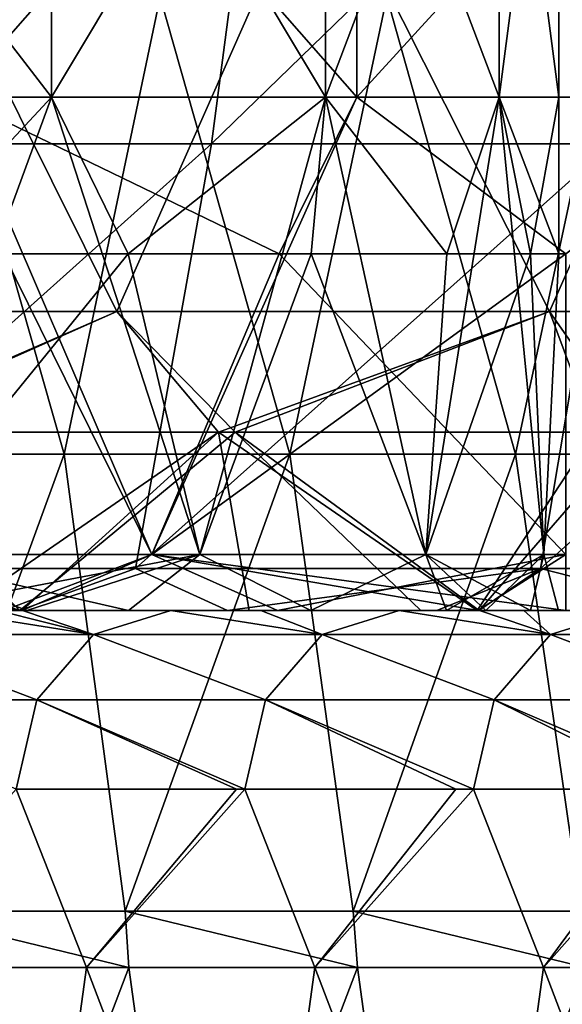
# Model space of a CAD drawing. Header units: inches. Extents: x -3.56 to 3.56, y -0.38 to 0.62.
# Tile 86 of 256: x -1.19 to -1.1, y -0.13 to 0.04. Entities that reach past the tile are written whole.
import ezdxf

# ---------------------------------------------------------------- set-up
doc = ezdxf.new("R2010")
doc.units = ezdxf.units.IN
doc.header["$LTSCALE"] = 65.185185
doc.header["$MEASUREMENT"] = 0
for name, color, linetype in [('2', 7, 'CONTINUOUS'), ('36', 7, 'CONTINUOUS'), ('37', 7, 'CONTINUOUS'), ('46', 7, 'CONTINUOUS'), ('47', 7, 'CONTINUOUS'), ('50', 7, 'CONTINUOUS'), ('51', 7, 'CONTINUOUS'), ('54', 7, 'CONTINUOUS'), ('55', 7, 'CONTINUOUS'), ('56', 7, 'CONTINUOUS'), ('57', 7, 'CONTINUOUS'), ('69', 7, 'CONTINUOUS')]:
    doc.layers.add(name, color=color, linetype=linetype)

msp = doc.modelspace()

# ---------------------------------------------------------------- linework, layer by layer
at = {"layer": '2', "color": 13, "linetype": 'Continuous', "true_color": 0xd67263}
for points in [[(-1.17662, -0.0101, -3.36258), (-1.25177, -0.0101, -3.33534), (-1.21656, 0.06998, -3.34834), (-1.17662, -0.0101, -3.36258)], [(-1.25177, -0.0101, 3.33534), (-1.17662, -0.0101, 3.36258), (-1.21656, 0.06998, 3.34834), (-1.25177, -0.0101, 3.33534)], [(-1.14117, 0.06998, -3.37478), (-1.17662, -0.0101, -3.36258), (-1.21656, 0.06998, -3.34834), (-1.14117, 0.06998, -3.37478)], [(-1.21656, 0.06998, 3.34834), (-1.17662, -0.0101, 3.36258), (-1.14117, 0.06998, 3.37478), (-1.21656, 0.06998, 3.34834)], [(-1.10087, -0.0101, -3.38814), (-1.17662, -0.0101, -3.36258), (-1.14117, 0.06998, -3.37478), (-1.10087, -0.0101, -3.38814)], [(-1.17662, -0.0101, 3.36258), (-1.10087, -0.0101, 3.38814), (-1.14117, 0.06998, 3.37478), (-1.17662, -0.0101, 3.36258)], [(-1.0652, 0.06998, -3.39952), (-1.10087, -0.0101, -3.38814), (-1.14117, 0.06998, -3.37478), (-1.0652, 0.06998, -3.39952)], [(-1.14117, 0.06998, 3.37478), (-1.10087, -0.0101, 3.38814), (-1.0652, 0.06998, 3.39952), (-1.14117, 0.06998, 3.37478)], [(-1.02457, -0.0101, -3.41199), (-1.10087, -0.0101, -3.38814), (-1.0652, 0.06998, -3.39952), (-1.02457, -0.0101, -3.41199)], [(-1.10087, -0.0101, 3.38814), (-1.02457, -0.0101, 3.41199), (-1.0652, 0.06998, 3.39952), (-1.10087, -0.0101, 3.38814)], [(-1.17662, -0.0101, -3.36258), (-1.22429, -0.03125, -3.34552), (-1.25177, -0.0101, -3.33534), (-1.17662, -0.0101, -3.36258)], [(-1.17662, -0.0101, 3.36258), (-1.25177, -0.0101, 3.33534), (-1.22526, -0.03125, 3.34517), (-1.17662, -0.0101, 3.36258)], [(-1.15591, -0.03125, 3.36976), (-1.17662, -0.0101, 3.36258), (-1.22526, -0.03125, 3.34517), (-1.15591, -0.03125, 3.36976)], [(-1.15886, -0.03125, -3.36875), (-1.22429, -0.03125, -3.34552), (-1.17662, -0.0101, -3.36258), (-1.15886, -0.03125, -3.36875)], [(-1.10087, -0.0101, -3.38814), (-1.15886, -0.03125, -3.36875), (-1.17662, -0.0101, -3.36258), (-1.10087, -0.0101, -3.38814)], [(-1.10087, -0.0101, 3.38814), (-1.17662, -0.0101, 3.36258), (-1.15591, -0.03125, 3.36976), (-1.10087, -0.0101, 3.38814)], [(-1.09298, -0.03125, -3.39069), (-1.15886, -0.03125, -3.36875), (-1.10087, -0.0101, -3.38814), (-1.09298, -0.03125, -3.39069)], [(-1.08608, -0.03125, 3.39291), (-1.10087, -0.0101, 3.38814), (-1.15591, -0.03125, 3.36976), (-1.08608, -0.03125, 3.39291)], [(-1.02457, -0.0101, -3.41199), (-1.09298, -0.03125, -3.39069), (-1.10087, -0.0101, -3.38814), (-1.02457, -0.0101, -3.41199)], [(-1.02457, -0.0101, 3.41199), (-1.10087, -0.0101, 3.38814), (-1.08608, -0.03125, 3.39291), (-1.02457, -0.0101, 3.41199)]]:
    msp.add_3dface(points, dxfattribs=at)
at = {"layer": '36', "color": 13, "linetype": 'Continuous', "true_color": 0xd67263}
for points in [[(-1.20494, 0.02742, -3.25089), (-1.13462, 0.02742, -3.27154), (-1.20494, 0.1075, -3.25089), (-1.20494, 0.02742, -3.25089)], [(-1.20494, 0.1075, -3.25089), (-1.13462, 0.02742, -3.27154), (-1.13462, 0.1075, -3.27154), (-1.20494, 0.1075, -3.25089)], [(-1.13462, 0.02742, -3.27154), (-1.06133, 0.02742, -3.27154), (-1.13462, 0.1075, -3.27154), (-1.13462, 0.02742, -3.27154)], [(-1.13462, 0.1075, -3.27154), (-1.06133, 0.02742, -3.27154), (-1.06133, 0.1075, -3.27154), (-1.13462, 0.1075, -3.27154)], [(-1.19652, 0, -3.25456), (-1.14821, 0, -3.26921), (-1.20494, 0.02742, -3.25089), (-1.19652, 0, -3.25456)], [(-1.20494, 0.02742, -3.25089), (-1.14821, 0, -3.26921), (-1.13462, 0.02742, -3.27154), (-1.20494, 0.02742, -3.25089)], [(-1.14821, 0, -3.26921), (-1.09798, 0, -3.27416), (-1.13462, 0.02742, -3.27154), (-1.14821, 0, -3.26921)], [(-1.13462, 0.02742, -3.27154), (-1.09798, 0, -3.27416), (-1.06133, 0.02742, -3.27154), (-1.13462, 0.02742, -3.27154)]]:
    msp.add_3dface(points, dxfattribs=at)
at = {"layer": '37', "color": 13, "linetype": 'Continuous', "true_color": 0xd67263}
for points in [[(-1.13462, 0.02742, -2.76178), (-1.20494, 0.02742, -2.78243), (-1.13462, 0.1075, -2.76178), (-1.13462, 0.02742, -2.76178)], [(-1.13462, 0.1075, -2.76178), (-1.20494, 0.02742, -2.78243), (-1.20494, 0.1075, -2.78243), (-1.13462, 0.1075, -2.76178)], [(-1.06133, 0.02742, -2.76178), (-1.13462, 0.02742, -2.76178), (-1.06133, 0.1075, -2.76178), (-1.06133, 0.02742, -2.76178)], [(-1.06133, 0.1075, -2.76178), (-1.13462, 0.02742, -2.76178), (-1.13462, 0.1075, -2.76178), (-1.06133, 0.1075, -2.76178)], [(-1.17052, -0.05266, -2.76959), (-1.23719, -0.05266, -2.80004), (-1.20494, 0.02742, -2.78243), (-1.17052, -0.05266, -2.76959)], [(-1.13462, 0.02742, -2.76178), (-1.17052, -0.05266, -2.76959), (-1.20494, 0.02742, -2.78243), (-1.13462, 0.02742, -2.76178)], [(-1.09798, 0, -2.75916), (-1.17052, -0.05266, -2.76959), (-1.13462, 0.02742, -2.76178), (-1.09798, 0, -2.75916)], [(-1.06133, 0.02742, -2.76178), (-1.09798, 0, -2.75916), (-1.13462, 0.02742, -2.76178), (-1.06133, 0.02742, -2.76178)], [(-1.17052, -0.05266, -3.26373), (-1.19652, 0, -3.25456), (-1.23719, -0.05266, -3.23328), (-1.17052, -0.05266, -3.26373)], [(-1.14821, 0, -3.26921), (-1.19652, 0, -3.25456), (-1.17052, -0.05266, -3.26373), (-1.14821, 0, -3.26921)], [(-1.09798, 0, -2.75916), (-1.09798, -0.05266, -2.75916), (-1.17052, -0.05266, -2.76959), (-1.09798, 0, -2.75916)], [(-1.09798, -0.05266, -3.27416), (-1.14821, 0, -3.26921), (-1.17052, -0.05266, -3.26373), (-1.09798, -0.05266, -3.27416)], [(-1.09798, -0.05266, -3.27416), (-1.09798, 0, -3.27416), (-1.14821, 0, -3.26921), (-1.09798, -0.05266, -3.27416)], [(-1.17052, -0.05266, -3.26373), (-1.23719, -0.05266, -3.23328), (-1.19322, -0.0625, -3.25587), (-1.17052, -0.05266, -3.26373)], [(-1.19322, -0.0625, -3.25587), (-1.23719, -0.05266, -3.23328), (-1.19645, -0.0625, -3.25455), (-1.19322, -0.0625, -3.25587)], [(-1.23719, -0.05266, -2.80004), (-1.17052, -0.05266, -2.76959), (-1.19645, -0.0625, -2.77877), (-1.23719, -0.05266, -2.80004)], [(-1.19645, -0.0625, -2.77877), (-1.17052, -0.05266, -2.76959), (-1.19322, -0.0625, -2.77746), (-1.19645, -0.0625, -2.77877)], [(-1.14848, -0.0625, -3.26914), (-1.17052, -0.05266, -3.26373), (-1.19322, -0.0625, -3.25587), (-1.14848, -0.0625, -3.26914)], [(-1.19322, -0.0625, -2.77746), (-1.17052, -0.05266, -2.76959), (-1.14848, -0.0625, -2.76418), (-1.19322, -0.0625, -2.77746)], [(-1.17052, -0.05266, -2.76959), (-1.09798, -0.05266, -2.75916), (-1.14848, -0.0625, -2.76418), (-1.17052, -0.05266, -2.76959)], [(-1.09798, -0.0625, -3.27416), (-1.09798, -0.05266, -3.27416), (-1.17052, -0.05266, -3.26373), (-1.09798, -0.0625, -3.27416)], [(-1.09798, -0.0625, -3.27416), (-1.17052, -0.05266, -3.26373), (-1.11337, -0.0625, -3.27365), (-1.09798, -0.0625, -3.27416)], [(-1.11337, -0.0625, -3.27365), (-1.17052, -0.05266, -3.26373), (-1.14848, -0.0625, -3.26914), (-1.11337, -0.0625, -3.27365)], [(-1.14848, -0.0625, -2.76418), (-1.09798, -0.05266, -2.75916), (-1.11337, -0.0625, -2.75967), (-1.14848, -0.0625, -2.76418)], [(-1.09798, -0.05266, -2.75916), (-1.09798, -0.0625, -2.75916), (-1.11337, -0.0625, -2.75967), (-1.09798, -0.05266, -2.75916)]]:
    msp.add_3dface(points, dxfattribs=at)
at = {"layer": '46', "color": 13, "linetype": 'Continuous', "true_color": 0xd67263}
for points in [[(-1.24975, 0.02742, 2.67526), (-1.18809, 0.02742, 2.71488), (-1.24975, 0.1075, 2.67526), (-1.24975, 0.02742, 2.67526)], [(-1.24975, 0.1075, 2.67526), (-1.18809, 0.02742, 2.71488), (-1.18809, 0.1075, 2.71488), (-1.24975, 0.1075, 2.67526)], [(-1.18809, 0.02742, 2.71488), (-1.14009, 0.02742, 2.77027), (-1.18809, 0.1075, 2.71488), (-1.18809, 0.02742, 2.71488)], [(-1.18809, 0.1075, 2.71488), (-1.14009, 0.02742, 2.77027), (-1.14009, 0.1075, 2.77027), (-1.18809, 0.1075, 2.71488)], [(-1.14009, 0.02742, 2.77027), (-1.10965, 0.02742, 2.83694), (-1.14009, 0.1075, 2.77027), (-1.14009, 0.02742, 2.77027)], [(-1.14009, 0.1075, 2.77027), (-1.10965, 0.02742, 2.83694), (-1.10965, 0.1075, 2.83694), (-1.14009, 0.1075, 2.77027)], [(-1.10965, 0.02742, 2.83694), (-1.09922, 0.02742, 2.90949), (-1.10965, 0.1075, 2.83694), (-1.10965, 0.02742, 2.83694)], [(-1.09922, 0.02742, 2.90949), (-1.09922, 0.1075, 2.90949), (-1.10965, 0.1075, 2.83694), (-1.09922, 0.02742, 2.90949)], [(-1.24975, 0.02742, 2.67526), (-1.2175, -0.05266, 2.69287), (-1.18809, 0.02742, 2.71488), (-1.24975, 0.02742, 2.67526)], [(-1.2175, -0.05266, 2.69287), (-1.16211, -0.05266, 2.74086), (-1.18809, 0.02742, 2.71488), (-1.2175, -0.05266, 2.69287)], [(-1.18809, 0.02742, 2.71488), (-1.16211, -0.05266, 2.74086), (-1.14009, 0.02742, 2.77027), (-1.18809, 0.02742, 2.71488)], [(-1.16211, -0.05266, 2.74086), (-1.12249, -0.05266, 2.80252), (-1.14009, 0.02742, 2.77027), (-1.16211, -0.05266, 2.74086)], [(-1.14009, 0.02742, 2.77027), (-1.12249, -0.05266, 2.80252), (-1.10965, 0.02742, 2.83694), (-1.14009, 0.02742, 2.77027)], [(-1.12249, -0.05266, 2.80252), (-1.10184, -0.05266, 2.87284), (-1.10965, 0.02742, 2.83694), (-1.12249, -0.05266, 2.80252)], [(-1.10184, -0.05266, 2.87284), (-1.09922, 0, 2.90949), (-1.10965, 0.02742, 2.83694), (-1.10184, -0.05266, 2.87284)], [(-1.10965, 0.02742, 2.83694), (-1.09922, 0, 2.90949), (-1.09922, 0.02742, 2.90949), (-1.10965, 0.02742, 2.83694)], [(-1.21366, 0, 3.12359), (-1.17464, 0, 3.09157), (-1.2175, -0.05266, 3.12611), (-1.21366, 0, 3.12359)], [(-1.2175, -0.05266, 3.12611), (-1.17464, 0, 3.09157), (-1.16211, -0.05266, 3.07811), (-1.2175, -0.05266, 3.12611)], [(-1.17464, 0, 3.09157), (-1.14261, 0, 3.05255), (-1.16211, -0.05266, 3.07811), (-1.17464, 0, 3.09157)], [(-1.16211, -0.05266, 3.07811), (-1.14261, 0, 3.05255), (-1.12249, -0.05266, 3.01646), (-1.16211, -0.05266, 3.07811)], [(-1.14261, 0, 3.05255), (-1.11882, 0, 3.00803), (-1.12249, -0.05266, 3.01646), (-1.14261, 0, 3.05255)], [(-1.11882, 0, 3.00803), (-1.10416, 0, 2.95972), (-1.12249, -0.05266, 3.01646), (-1.11882, 0, 3.00803)], [(-1.12249, -0.05266, 3.01646), (-1.10416, 0, 2.95972), (-1.10184, -0.05266, 2.94613), (-1.12249, -0.05266, 3.01646)], [(-1.10416, 0, 2.95972), (-1.09922, 0, 2.90949), (-1.10184, -0.05266, 2.94613), (-1.10416, 0, 2.95972)], [(-1.10184, -0.05266, 2.94613), (-1.09922, 0, 2.90949), (-1.10184, -0.05266, 2.87284), (-1.10184, -0.05266, 2.94613)], [(-1.2175, -0.05266, 3.12611), (-1.16211, -0.05266, 3.07811), (-1.2137, -0.0625, 3.12362), (-1.2175, -0.05266, 3.12611)], [(-1.16211, -0.05266, 2.74086), (-1.2175, -0.05266, 2.69287), (-1.17459, -0.0625, 2.72749), (-1.16211, -0.05266, 2.74086)], [(-1.17459, -0.0625, 2.72749), (-1.2175, -0.05266, 2.69287), (-1.19243, -0.0625, 2.71125), (-1.17459, -0.0625, 2.72749)], [(-1.19243, -0.0625, 2.71125), (-1.2175, -0.05266, 2.69287), (-1.2137, -0.0625, 2.69536), (-1.19243, -0.0625, 2.71125)], [(-1.2137, -0.0625, 3.12362), (-1.16211, -0.05266, 3.07811), (-1.19243, -0.0625, 3.10772), (-1.2137, -0.0625, 3.12362)], [(-1.19243, -0.0625, 3.10772), (-1.16211, -0.05266, 3.07811), (-1.17459, -0.0625, 3.09149), (-1.19243, -0.0625, 3.10772)], [(-1.17459, -0.0625, 3.09149), (-1.16211, -0.05266, 3.07811), (-1.14266, -0.0625, 3.05255), (-1.17459, -0.0625, 3.09149)], [(-1.14266, -0.0625, 2.76642), (-1.16211, -0.05266, 2.74086), (-1.17459, -0.0625, 2.72749), (-1.14266, -0.0625, 2.76642)], [(-1.16211, -0.05266, 3.07811), (-1.12249, -0.05266, 3.01646), (-1.14266, -0.0625, 3.05255), (-1.16211, -0.05266, 3.07811)], [(-1.12249, -0.05266, 2.80252), (-1.16211, -0.05266, 2.74086), (-1.14266, -0.0625, 2.76642), (-1.12249, -0.05266, 2.80252)], [(-1.14266, -0.0625, 3.05255), (-1.12249, -0.05266, 3.01646), (-1.11886, -0.0625, 3.0081), (-1.14266, -0.0625, 3.05255)], [(-1.11886, -0.0625, 2.81087), (-1.12249, -0.05266, 2.80252), (-1.14266, -0.0625, 2.76642), (-1.11886, -0.0625, 2.81087)], [(-1.12249, -0.05266, 3.01646), (-1.10184, -0.05266, 2.94613), (-1.11886, -0.0625, 3.0081), (-1.12249, -0.05266, 3.01646)], [(-1.10184, -0.05266, 2.87284), (-1.12249, -0.05266, 2.80252), (-1.10416, -0.0625, 2.85935), (-1.10184, -0.05266, 2.87284)], [(-1.10416, -0.0625, 2.85935), (-1.12249, -0.05266, 2.80252), (-1.11198, -0.0625, 2.82955), (-1.10416, -0.0625, 2.85935)], [(-1.11198, -0.0625, 2.82955), (-1.12249, -0.05266, 2.80252), (-1.11886, -0.0625, 2.81087), (-1.11198, -0.0625, 2.82955)], [(-1.11886, -0.0625, 3.0081), (-1.10184, -0.05266, 2.94613), (-1.11198, -0.0625, 2.98943), (-1.11886, -0.0625, 3.0081)], [(-1.11198, -0.0625, 2.98943), (-1.10184, -0.05266, 2.94613), (-1.10416, -0.0625, 2.95963), (-1.11198, -0.0625, 2.98943)], [(-1.10416, -0.0625, 2.95963), (-1.10184, -0.05266, 2.94613), (-1.09926, -0.0625, 2.90949), (-1.10416, -0.0625, 2.95963)], [(-1.09926, -0.0625, 2.90949), (-1.10184, -0.05266, 2.87284), (-1.10416, -0.0625, 2.85935), (-1.09926, -0.0625, 2.90949)], [(-1.10184, -0.05266, 2.94613), (-1.10184, -0.05266, 2.87284), (-1.09926, -0.0625, 2.90949), (-1.10184, -0.05266, 2.94613)]]:
    msp.add_3dface(points, dxfattribs=at)
at = {"layer": '47', "color": 13, "linetype": 'Continuous', "true_color": 0xd67263}
for points in [[(-1.18809, 0.02742, 3.10409), (-1.24975, 0.02742, 3.14372), (-1.18809, 0.1075, 3.10409), (-1.18809, 0.02742, 3.10409)], [(-1.18809, 0.1075, 3.10409), (-1.24975, 0.02742, 3.14372), (-1.24975, 0.1075, 3.14372), (-1.18809, 0.1075, 3.10409)], [(-1.14009, 0.02742, 3.0487), (-1.18809, 0.02742, 3.10409), (-1.14009, 0.1075, 3.0487), (-1.14009, 0.02742, 3.0487)], [(-1.14009, 0.1075, 3.0487), (-1.18809, 0.02742, 3.10409), (-1.18809, 0.1075, 3.10409), (-1.14009, 0.1075, 3.0487)], [(-1.10965, 0.02742, 2.98203), (-1.14009, 0.02742, 3.0487), (-1.10965, 0.1075, 2.98203), (-1.10965, 0.02742, 2.98203)], [(-1.10965, 0.1075, 2.98203), (-1.14009, 0.02742, 3.0487), (-1.14009, 0.1075, 3.0487), (-1.10965, 0.1075, 2.98203)], [(-1.09922, 0.1075, 2.90949), (-1.09922, 0.02742, 2.90949), (-1.10965, 0.02742, 2.98203), (-1.09922, 0.1075, 2.90949)], [(-1.09922, 0.1075, 2.90949), (-1.10965, 0.02742, 2.98203), (-1.10965, 0.1075, 2.98203), (-1.09922, 0.1075, 2.90949)], [(-1.18809, 0.02742, 3.10409), (-1.21366, 0, 3.12359), (-1.24975, 0.02742, 3.14372), (-1.18809, 0.02742, 3.10409)], [(-1.17464, 0, 3.09157), (-1.21366, 0, 3.12359), (-1.18809, 0.02742, 3.10409), (-1.17464, 0, 3.09157)], [(-1.14009, 0.02742, 3.0487), (-1.17464, 0, 3.09157), (-1.18809, 0.02742, 3.10409), (-1.14009, 0.02742, 3.0487)], [(-1.14261, 0, 3.05255), (-1.17464, 0, 3.09157), (-1.14009, 0.02742, 3.0487), (-1.14261, 0, 3.05255)], [(-1.11882, 0, 3.00803), (-1.14261, 0, 3.05255), (-1.14009, 0.02742, 3.0487), (-1.11882, 0, 3.00803)], [(-1.10965, 0.02742, 2.98203), (-1.11882, 0, 3.00803), (-1.14009, 0.02742, 3.0487), (-1.10965, 0.02742, 2.98203)], [(-1.10416, 0, 2.95972), (-1.11882, 0, 3.00803), (-1.10965, 0.02742, 2.98203), (-1.10416, 0, 2.95972)], [(-1.09922, 0.02742, 2.90949), (-1.10416, 0, 2.95972), (-1.10965, 0.02742, 2.98203), (-1.09922, 0.02742, 2.90949)], [(-1.09922, 0, 2.90949), (-1.10416, 0, 2.95972), (-1.09922, 0.02742, 2.90949), (-1.09922, 0, 2.90949)]]:
    msp.add_3dface(points, dxfattribs=at)
at = {"layer": '50', "color": 13, "linetype": 'Continuous', "true_color": 0xd67263}
for points in [[(-1.19322, -0.0625, -3.25587), (-1.19645, -0.0625, -3.25455), (-1.2736, -0.0625, -3.29357), (-1.19322, -0.0625, -3.25587)], [(-1.20415, -0.0625, -3.3196), (-1.19322, -0.0625, -3.25587), (-1.2736, -0.0625, -3.29357), (-1.20415, -0.0625, -3.3196)], [(-1.27344, -0.0625, 3.29364), (-1.27324, -0.0625, 3.22255), (-1.19316, -0.0625, 3.25048), (-1.27344, -0.0625, 3.29364)], [(-1.23366, -0.0625, 3.30875), (-1.27344, -0.0625, 3.29364), (-1.19364, -0.0625, 3.32339), (-1.23366, -0.0625, 3.30875)], [(-1.19364, -0.0625, 3.32339), (-1.27344, -0.0625, 3.29364), (-1.19316, -0.0625, 3.25048), (-1.19364, -0.0625, 3.32339)], [(-1.19645, -0.0625, -2.77877), (-1.19322, -0.0625, -2.77746), (-1.27324, -0.0625, -2.76781), (-1.19645, -0.0625, -2.77877)], [(-1.27324, -0.0625, -2.76781), (-1.19322, -0.0625, -2.77746), (-1.19316, -0.0625, -2.70344), (-1.27324, -0.0625, -2.76781)], [(-1.27324, -0.0625, 3.22255), (-1.27305, -0.0625, 3.153), (-1.19316, -0.0625, 3.17861), (-1.27324, -0.0625, 3.22255)], [(-1.19316, -0.0625, 2.63872), (-1.27305, -0.0625, 2.66597), (-1.27324, -0.0625, 2.59339), (-1.19316, -0.0625, 2.63872)], [(-1.24728, -0.0625, -2.72285), (-1.27324, -0.0625, -2.76781), (-1.19316, -0.0625, -2.70344), (-1.24728, -0.0625, -2.72285)], [(-1.19316, -0.0625, 3.25048), (-1.27324, -0.0625, 3.22255), (-1.19316, -0.0625, 3.17861), (-1.19316, -0.0625, 3.25048)], [(-1.19369, -0.0625, 2.12519), (-1.19316, -0.0625, 2.19761), (-1.27324, -0.0625, 2.15147), (-1.19369, -0.0625, 2.12519)], [(-1.19316, -0.0625, 2.19761), (-1.19316, -0.0625, 2.27113), (-1.27324, -0.0625, 2.22512), (-1.19316, -0.0625, 2.19761)], [(-1.27324, -0.0625, 2.15147), (-1.19316, -0.0625, 2.19761), (-1.27324, -0.0625, 2.22512), (-1.27324, -0.0625, 2.15147)], [(-1.19316, -0.0625, 2.27113), (-1.19316, -0.0625, 2.34465), (-1.27324, -0.0625, 2.29877), (-1.19316, -0.0625, 2.27113)], [(-1.27324, -0.0625, 2.22512), (-1.19316, -0.0625, 2.27113), (-1.27324, -0.0625, 2.29877), (-1.27324, -0.0625, 2.22512)], [(-1.19316, -0.0625, 2.34465), (-1.19316, -0.0625, 2.41817), (-1.27324, -0.0625, 2.37243), (-1.19316, -0.0625, 2.34465)], [(-1.27324, -0.0625, 2.29877), (-1.19316, -0.0625, 2.34465), (-1.27324, -0.0625, 2.37243), (-1.27324, -0.0625, 2.29877)], [(-1.19316, -0.0625, 2.41817), (-1.19316, -0.0625, 2.49168), (-1.27324, -0.0625, 2.44608), (-1.19316, -0.0625, 2.41817)], [(-1.27324, -0.0625, 2.37243), (-1.19316, -0.0625, 2.41817), (-1.27324, -0.0625, 2.44608), (-1.27324, -0.0625, 2.37243)], [(-1.19316, -0.0625, 2.49168), (-1.19316, -0.0625, 2.5652), (-1.27324, -0.0625, 2.51973), (-1.19316, -0.0625, 2.49168)], [(-1.27324, -0.0625, 2.44608), (-1.19316, -0.0625, 2.49168), (-1.27324, -0.0625, 2.51973), (-1.27324, -0.0625, 2.44608)], [(-1.19316, -0.0625, 2.5652), (-1.19316, -0.0625, 2.63872), (-1.27324, -0.0625, 2.59339), (-1.19316, -0.0625, 2.5652)], [(-1.27324, -0.0625, 2.51973), (-1.19316, -0.0625, 2.5652), (-1.27324, -0.0625, 2.59339), (-1.27324, -0.0625, 2.51973)], [(-1.27305, -0.0625, 3.153), (-1.25824, -0.0625, 3.14738), (-1.19316, -0.0625, 3.17861), (-1.27305, -0.0625, 3.153)], [(-1.25824, -0.0625, 2.6716), (-1.27305, -0.0625, 2.66597), (-1.19316, -0.0625, 2.63872), (-1.25824, -0.0625, 2.6716)], [(-1.25824, -0.0625, 3.14738), (-1.2137, -0.0625, 3.12362), (-1.19316, -0.0625, 3.17861), (-1.25824, -0.0625, 3.14738)], [(-1.2137, -0.0625, 2.69536), (-1.25824, -0.0625, 2.6716), (-1.19316, -0.0625, 2.63872), (-1.2137, -0.0625, 2.69536)], [(-1.24359, -0.0625, -2.71646), (-1.24728, -0.0625, -2.72285), (-1.19316, -0.0625, -2.70344), (-1.24359, -0.0625, -2.71646)], [(-1.20724, -0.0625, -2.6535), (-1.24359, -0.0625, -2.71646), (-1.19316, -0.0625, -2.70344), (-1.20724, -0.0625, -2.6535)], [(-1.2137, -0.0625, 3.12362), (-1.19243, -0.0625, 3.10772), (-1.19316, -0.0625, 3.17861), (-1.2137, -0.0625, 3.12362)], [(-1.19243, -0.0625, 2.71125), (-1.2137, -0.0625, 2.69536), (-1.19316, -0.0625, 2.63872), (-1.19243, -0.0625, 2.71125)], [(-1.1975, -0.0625, -2.63662), (-1.20724, -0.0625, -2.6535), (-1.19316, -0.0625, -2.70344), (-1.1975, -0.0625, -2.63662)], [(-1.19325, -0.0625, -3.32353), (-1.19322, -0.0625, -3.25587), (-1.20415, -0.0625, -3.3196), (-1.19325, -0.0625, -3.32353)], [(-1.19316, -0.0625, -2.62911), (-1.1975, -0.0625, -2.63662), (-1.19316, -0.0625, -2.70344), (-1.19316, -0.0625, -2.62911)], [(-1.19369, -0.0625, 2.12519), (-1.15727, -0.0625, 2.14525), (-1.19316, -0.0625, 2.19761), (-1.19369, -0.0625, 2.12519)], [(-1.19364, -0.0625, 3.32339), (-1.19316, -0.0625, 3.25048), (-1.11308, -0.0625, 3.27856), (-1.19364, -0.0625, 3.32339)], [(-1.12336, -0.0625, 3.34778), (-1.19364, -0.0625, 3.32339), (-1.11316, -0.0625, 3.35119), (-1.12336, -0.0625, 3.34778)], [(-1.11316, -0.0625, 3.35119), (-1.19364, -0.0625, 3.32339), (-1.11308, -0.0625, 3.27856), (-1.11316, -0.0625, 3.35119)], [(-1.11337, -0.0625, -3.27365), (-1.14848, -0.0625, -3.26914), (-1.19325, -0.0625, -3.32353), (-1.11337, -0.0625, -3.27365)], [(-1.15345, -0.0625, -3.33756), (-1.11337, -0.0625, -3.27365), (-1.19325, -0.0625, -3.32353), (-1.15345, -0.0625, -3.33756)], [(-1.14848, -0.0625, -3.26914), (-1.19322, -0.0625, -3.25587), (-1.19325, -0.0625, -3.32353), (-1.14848, -0.0625, -3.26914)], [(-1.19322, -0.0625, -2.77746), (-1.14848, -0.0625, -2.76418), (-1.19316, -0.0625, -2.70344), (-1.19322, -0.0625, -2.77746)], [(-1.14848, -0.0625, -2.76418), (-1.11337, -0.0625, -2.75967), (-1.19316, -0.0625, -2.70344), (-1.14848, -0.0625, -2.76418)], [(-1.11337, -0.0625, -2.75967), (-1.11308, -0.0625, -2.6931), (-1.19316, -0.0625, -2.70344), (-1.11337, -0.0625, -2.75967)], [(-1.19316, -0.0625, 3.17861), (-1.19243, -0.0625, 3.10772), (-1.11308, -0.0625, 3.1338), (-1.19316, -0.0625, 3.17861)], [(-1.11308, -0.0625, 2.68289), (-1.19243, -0.0625, 2.71125), (-1.19316, -0.0625, 2.63872), (-1.11308, -0.0625, 2.68289)], [(-1.11308, -0.0625, -2.6931), (-1.11308, -0.0625, -2.62554), (-1.19316, -0.0625, -2.62911), (-1.11308, -0.0625, -2.6931)], [(-1.11308, -0.0625, -2.6931), (-1.19316, -0.0625, -2.62911), (-1.19316, -0.0625, -2.70344), (-1.11308, -0.0625, -2.6931)], [(-1.19316, -0.0625, -2.62911), (-1.11308, -0.0625, -2.62554), (-1.1672, -0.0625, -2.58415), (-1.19316, -0.0625, -2.62911)], [(-1.19316, -0.0625, 3.25048), (-1.19316, -0.0625, 3.17861), (-1.11308, -0.0625, 3.20618), (-1.19316, -0.0625, 3.25048)], [(-1.11308, -0.0625, 3.27856), (-1.19316, -0.0625, 3.25048), (-1.11308, -0.0625, 3.20618), (-1.11308, -0.0625, 3.27856)], [(-1.11308, -0.0625, 3.20618), (-1.19316, -0.0625, 3.17861), (-1.11308, -0.0625, 3.1338), (-1.11308, -0.0625, 3.20618)], [(-1.1132, -0.0625, 2.16845), (-1.11308, -0.0625, 2.24176), (-1.19316, -0.0625, 2.19761), (-1.1132, -0.0625, 2.16845)], [(-1.12057, -0.0625, 2.16465), (-1.1132, -0.0625, 2.16845), (-1.19316, -0.0625, 2.19761), (-1.12057, -0.0625, 2.16465)], [(-1.11308, -0.0625, 2.24176), (-1.11308, -0.0625, 2.31528), (-1.19316, -0.0625, 2.27113), (-1.11308, -0.0625, 2.24176)], [(-1.19316, -0.0625, 2.19761), (-1.11308, -0.0625, 2.24176), (-1.19316, -0.0625, 2.27113), (-1.19316, -0.0625, 2.19761)], [(-1.11308, -0.0625, 2.31528), (-1.11308, -0.0625, 2.3888), (-1.19316, -0.0625, 2.34465), (-1.11308, -0.0625, 2.31528)], [(-1.19316, -0.0625, 2.27113), (-1.11308, -0.0625, 2.31528), (-1.19316, -0.0625, 2.34465), (-1.19316, -0.0625, 2.27113)], [(-1.11308, -0.0625, 2.3888), (-1.11308, -0.0625, 2.46232), (-1.19316, -0.0625, 2.41817), (-1.11308, -0.0625, 2.3888)], [(-1.19316, -0.0625, 2.34465), (-1.11308, -0.0625, 2.3888), (-1.19316, -0.0625, 2.41817), (-1.19316, -0.0625, 2.34465)], [(-1.11308, -0.0625, 2.46232), (-1.11308, -0.0625, 2.53584), (-1.19316, -0.0625, 2.49168), (-1.11308, -0.0625, 2.46232)], [(-1.19316, -0.0625, 2.41817), (-1.11308, -0.0625, 2.46232), (-1.19316, -0.0625, 2.49168), (-1.19316, -0.0625, 2.41817)], [(-1.11308, -0.0625, 2.53584), (-1.11308, -0.0625, 2.60937), (-1.19316, -0.0625, 2.5652), (-1.11308, -0.0625, 2.53584)], [(-1.19316, -0.0625, 2.49168), (-1.11308, -0.0625, 2.53584), (-1.19316, -0.0625, 2.5652), (-1.19316, -0.0625, 2.49168)], [(-1.11308, -0.0625, 2.60937), (-1.11308, -0.0625, 2.68289), (-1.19316, -0.0625, 2.63872), (-1.11308, -0.0625, 2.60937)], [(-1.19316, -0.0625, 2.5652), (-1.11308, -0.0625, 2.60937), (-1.19316, -0.0625, 2.63872), (-1.19316, -0.0625, 2.5652)], [(-1.15727, -0.0625, 2.14525), (-1.12057, -0.0625, 2.16465), (-1.19316, -0.0625, 2.19761), (-1.15727, -0.0625, 2.14525)], [(-1.19243, -0.0625, 3.10772), (-1.17459, -0.0625, 3.09149), (-1.11308, -0.0625, 3.1338), (-1.19243, -0.0625, 3.10772)], [(-1.17459, -0.0625, 2.72749), (-1.19243, -0.0625, 2.71125), (-1.11308, -0.0625, 2.75641), (-1.17459, -0.0625, 2.72749)], [(-1.19243, -0.0625, 2.71125), (-1.11308, -0.0625, 2.68289), (-1.11308, -0.0625, 2.75641), (-1.19243, -0.0625, 2.71125)], [(-1.17459, -0.0625, 3.09149), (-1.14266, -0.0625, 3.05255), (-1.11308, -0.0625, 3.06142), (-1.17459, -0.0625, 3.09149)], [(-1.11308, -0.0625, 3.1338), (-1.17459, -0.0625, 3.09149), (-1.11308, -0.0625, 3.06142), (-1.11308, -0.0625, 3.1338)], [(-1.14266, -0.0625, 2.76642), (-1.17459, -0.0625, 2.72749), (-1.11308, -0.0625, 2.75641), (-1.14266, -0.0625, 2.76642)], [(-1.11308, -0.0625, -2.62554), (-1.11308, -0.0625, -2.55797), (-1.1672, -0.0625, -2.58415), (-1.11308, -0.0625, -2.62554)], [(-1.1672, -0.0625, -2.58415), (-1.11308, -0.0625, -2.55797), (-1.15141, -0.0625, -2.55679), (-1.1672, -0.0625, -2.58415)], [(-1.11349, -0.0625, -3.3511), (-1.11337, -0.0625, -3.27365), (-1.15345, -0.0625, -3.33756), (-1.11349, -0.0625, -3.3511)], [(-1.15141, -0.0625, -2.55679), (-1.11308, -0.0625, -2.55797), (-1.12716, -0.0625, -2.5148), (-1.15141, -0.0625, -2.55679)], [(-1.14266, -0.0625, 3.05255), (-1.11886, -0.0625, 3.0081), (-1.11308, -0.0625, 3.06142), (-1.14266, -0.0625, 3.05255)], [(-1.11886, -0.0625, 2.81087), (-1.14266, -0.0625, 2.76642), (-1.11308, -0.0625, 2.75641), (-1.11886, -0.0625, 2.81087)], [(-1.11308, -0.0625, -2.49041), (-1.12716, -0.0625, -2.5148), (-1.11308, -0.0625, -2.55797), (-1.11308, -0.0625, -2.49041)], [(-1.11886, -0.0625, 3.0081), (-1.11198, -0.0625, 2.98943), (-1.11308, -0.0625, 3.06142), (-1.11886, -0.0625, 3.0081)], [(-1.11198, -0.0625, 2.82955), (-1.11886, -0.0625, 2.81087), (-1.11308, -0.0625, 2.75641), (-1.11198, -0.0625, 2.82955)], [(-1.09798, -0.0625, -3.27416), (-1.11337, -0.0625, -3.27365), (-1.11349, -0.0625, -3.3511), (-1.09798, -0.0625, -3.27416)], [(-1.033, -0.0625, -3.32074), (-1.09798, -0.0625, -3.27416), (-1.11349, -0.0625, -3.3511), (-1.033, -0.0625, -3.32074)], [(-1.07336, -0.0625, -3.36417), (-1.033, -0.0625, -3.32074), (-1.11349, -0.0625, -3.3511), (-1.07336, -0.0625, -3.36417)], [(-1.11337, -0.0625, -2.75967), (-1.09798, -0.0625, -2.75916), (-1.033, -0.0625, -2.6991), (-1.11337, -0.0625, -2.75967)], [(-1.11308, -0.0625, -2.6931), (-1.11337, -0.0625, -2.75967), (-1.033, -0.0625, -2.6991), (-1.11308, -0.0625, -2.6931)], [(-1.1132, -0.0625, 2.16845), (-1.0736, -0.0625, 2.18833), (-1.11308, -0.0625, 2.24176), (-1.1132, -0.0625, 2.16845)], [(-1.11316, -0.0625, 3.35119), (-1.11308, -0.0625, 3.27856), (-1.033, -0.0625, 3.29759), (-1.11316, -0.0625, 3.35119)], [(-1.07333, -0.0625, 3.36415), (-1.11316, -0.0625, 3.35119), (-1.03334, -0.0625, 3.37664), (-1.07333, -0.0625, 3.36415)], [(-1.03334, -0.0625, 3.37664), (-1.11316, -0.0625, 3.35119), (-1.033, -0.0625, 3.29759), (-1.03334, -0.0625, 3.37664)], [(-1.11308, -0.0625, 3.06142), (-1.11198, -0.0625, 2.98943), (-1.033, -0.0625, 3.06379), (-1.11308, -0.0625, 3.06142)], [(-1.033, -0.0625, 2.82999), (-1.11198, -0.0625, 2.82955), (-1.11308, -0.0625, 2.75641), (-1.033, -0.0625, 2.82999)], [(-1.11308, -0.0625, -2.62554), (-1.11308, -0.0625, -2.6931), (-1.033, -0.0625, -2.62962), (-1.11308, -0.0625, -2.62554)], [(-1.033, -0.0625, -2.62962), (-1.11308, -0.0625, -2.6931), (-1.033, -0.0625, -2.6991), (-1.033, -0.0625, -2.62962)], [(-1.11308, -0.0625, -2.55797), (-1.11308, -0.0625, -2.62554), (-1.033, -0.0625, -2.56015), (-1.11308, -0.0625, -2.55797)], [(-1.033, -0.0625, -2.56015), (-1.11308, -0.0625, -2.62554), (-1.033, -0.0625, -2.62962), (-1.033, -0.0625, -2.56015)], [(-1.11308, -0.0625, -2.49041), (-1.11308, -0.0625, -2.55797), (-1.033, -0.0625, -2.49067), (-1.11308, -0.0625, -2.49041)], [(-1.033, -0.0625, -2.49067), (-1.11308, -0.0625, -2.55797), (-1.033, -0.0625, -2.56015), (-1.033, -0.0625, -2.49067)], [(-1.10531, -0.0625, -2.47696), (-1.11308, -0.0625, -2.49041), (-1.033, -0.0625, -2.42119), (-1.10531, -0.0625, -2.47696)], [(-1.033, -0.0625, -2.42119), (-1.11308, -0.0625, -2.49041), (-1.033, -0.0625, -2.49067), (-1.033, -0.0625, -2.42119)], [(-1.11308, -0.0625, 3.27856), (-1.11308, -0.0625, 3.20618), (-1.033, -0.0625, 3.21966), (-1.11308, -0.0625, 3.27856)], [(-1.033, -0.0625, 3.29759), (-1.11308, -0.0625, 3.27856), (-1.033, -0.0625, 3.21966), (-1.033, -0.0625, 3.29759)], [(-1.11308, -0.0625, 3.20618), (-1.11308, -0.0625, 3.1338), (-1.033, -0.0625, 3.14172), (-1.11308, -0.0625, 3.20618)], [(-1.033, -0.0625, 3.21966), (-1.11308, -0.0625, 3.20618), (-1.033, -0.0625, 3.14172), (-1.033, -0.0625, 3.21966)], [(-1.11308, -0.0625, 3.1338), (-1.11308, -0.0625, 3.06142), (-1.033, -0.0625, 3.06379), (-1.11308, -0.0625, 3.1338)], [(-1.033, -0.0625, 3.14172), (-1.11308, -0.0625, 3.1338), (-1.033, -0.0625, 3.06379), (-1.033, -0.0625, 3.14172)], [(-1.033, -0.0625, 2.75205), (-1.033, -0.0625, 2.82999), (-1.11308, -0.0625, 2.75641), (-1.033, -0.0625, 2.75205)], [(-1.033, -0.0625, 2.67412), (-1.033, -0.0625, 2.75205), (-1.11308, -0.0625, 2.68289), (-1.033, -0.0625, 2.67412)], [(-1.11308, -0.0625, 2.68289), (-1.033, -0.0625, 2.75205), (-1.11308, -0.0625, 2.75641), (-1.11308, -0.0625, 2.68289)], [(-1.033, -0.0625, 2.59619), (-1.033, -0.0625, 2.67412), (-1.11308, -0.0625, 2.60937), (-1.033, -0.0625, 2.59619)], [(-1.11308, -0.0625, 2.60937), (-1.033, -0.0625, 2.67412), (-1.11308, -0.0625, 2.68289), (-1.11308, -0.0625, 2.60937)], [(-1.033, -0.0625, 2.51825), (-1.033, -0.0625, 2.59619), (-1.11308, -0.0625, 2.53584), (-1.033, -0.0625, 2.51825)], [(-1.11308, -0.0625, 2.53584), (-1.033, -0.0625, 2.59619), (-1.11308, -0.0625, 2.60937), (-1.11308, -0.0625, 2.53584)], [(-1.033, -0.0625, 2.44032), (-1.033, -0.0625, 2.51825), (-1.11308, -0.0625, 2.46232), (-1.033, -0.0625, 2.44032)], [(-1.11308, -0.0625, 2.46232), (-1.033, -0.0625, 2.51825), (-1.11308, -0.0625, 2.53584), (-1.11308, -0.0625, 2.46232)], [(-1.033, -0.0625, 2.36239), (-1.033, -0.0625, 2.44032), (-1.11308, -0.0625, 2.3888), (-1.033, -0.0625, 2.36239)], [(-1.11308, -0.0625, 2.3888), (-1.033, -0.0625, 2.44032), (-1.11308, -0.0625, 2.46232), (-1.11308, -0.0625, 2.3888)], [(-1.033, -0.0625, 2.28445), (-1.033, -0.0625, 2.36239), (-1.11308, -0.0625, 2.31528), (-1.033, -0.0625, 2.28445)], [(-1.11308, -0.0625, 2.31528), (-1.033, -0.0625, 2.36239), (-1.11308, -0.0625, 2.3888), (-1.11308, -0.0625, 2.31528)], [(-1.03357, -0.0625, 2.20751), (-1.033, -0.0625, 2.28445), (-1.11308, -0.0625, 2.24176), (-1.03357, -0.0625, 2.20751)], [(-1.11308, -0.0625, 2.24176), (-1.033, -0.0625, 2.28445), (-1.11308, -0.0625, 2.31528), (-1.11308, -0.0625, 2.24176)], [(-1.0736, -0.0625, 2.18833), (-1.03357, -0.0625, 2.20751), (-1.11308, -0.0625, 2.24176), (-1.0736, -0.0625, 2.18833)], [(-1.11198, -0.0625, 2.98943), (-1.10416, -0.0625, 2.95963), (-1.033, -0.0625, 2.98585), (-1.11198, -0.0625, 2.98943)], [(-1.033, -0.0625, 3.06379), (-1.11198, -0.0625, 2.98943), (-1.033, -0.0625, 2.98585), (-1.033, -0.0625, 3.06379)], [(-1.10416, -0.0625, 2.85935), (-1.11198, -0.0625, 2.82955), (-1.033, -0.0625, 2.82999), (-1.10416, -0.0625, 2.85935)], [(-1.08712, -0.0625, -2.44545), (-1.10531, -0.0625, -2.47696), (-1.033, -0.0625, -2.42119), (-1.08712, -0.0625, -2.44545)], [(-1.10416, -0.0625, 2.95963), (-1.09926, -0.0625, 2.90949), (-1.033, -0.0625, 2.98585), (-1.10416, -0.0625, 2.95963)], [(-1.09926, -0.0625, 2.90949), (-1.10416, -0.0625, 2.85935), (-1.033, -0.0625, 2.90792), (-1.09926, -0.0625, 2.90949)], [(-1.033, -0.0625, 2.90792), (-1.10416, -0.0625, 2.85935), (-1.033, -0.0625, 2.82999), (-1.033, -0.0625, 2.90792)], [(-1.033, -0.0625, 2.98585), (-1.09926, -0.0625, 2.90949), (-1.033, -0.0625, 2.90792), (-1.033, -0.0625, 2.98585)]]:
    msp.add_3dface(points, dxfattribs=at)
at = {"layer": '51', "color": 13, "linetype": 'Continuous', "true_color": 0xd67263}
for points in [[(-1.22526, -0.03125, 3.34517), (-1.23366, -0.0625, 3.30875), (-1.19364, -0.0625, 3.32339), (-1.22526, -0.03125, 3.34517)], [(-1.15591, -0.03125, 3.36976), (-1.22526, -0.03125, 3.34517), (-1.19364, -0.0625, 3.32339), (-1.15591, -0.03125, 3.36976)], [(-1.22429, -0.03125, -3.34552), (-1.15886, -0.03125, -3.36875), (-1.20415, -0.0625, -3.3196), (-1.22429, -0.03125, -3.34552)], [(-1.15886, -0.03125, -3.36875), (-1.19325, -0.0625, -3.32353), (-1.20415, -0.0625, -3.3196), (-1.15886, -0.03125, -3.36875)], [(-1.15591, -0.03125, 3.36976), (-1.19364, -0.0625, 3.32339), (-1.12336, -0.0625, 3.34778), (-1.15591, -0.03125, 3.36976)], [(-1.15886, -0.03125, -3.36875), (-1.15345, -0.0625, -3.33756), (-1.19325, -0.0625, -3.32353), (-1.15886, -0.03125, -3.36875)], [(-1.15886, -0.03125, -3.36875), (-1.09298, -0.03125, -3.39069), (-1.11349, -0.0625, -3.3511), (-1.15886, -0.03125, -3.36875)], [(-1.15886, -0.03125, -3.36875), (-1.11349, -0.0625, -3.3511), (-1.15345, -0.0625, -3.33756), (-1.15886, -0.03125, -3.36875)], [(-1.08608, -0.03125, 3.39291), (-1.15591, -0.03125, 3.36976), (-1.11316, -0.0625, 3.35119), (-1.08608, -0.03125, 3.39291)], [(-1.15591, -0.03125, 3.36976), (-1.12336, -0.0625, 3.34778), (-1.11316, -0.0625, 3.35119), (-1.15591, -0.03125, 3.36976)], [(-1.09298, -0.03125, -3.39069), (-1.07336, -0.0625, -3.36417), (-1.11349, -0.0625, -3.3511), (-1.09298, -0.03125, -3.39069)], [(-1.08608, -0.03125, 3.39291), (-1.11316, -0.0625, 3.35119), (-1.07333, -0.0625, 3.36415), (-1.08608, -0.03125, 3.39291)]]:
    msp.add_3dface(points, dxfattribs=at)
at = {"layer": '54', "color": 13, "linetype": 'Continuous', "true_color": 0xd67263}
for points in [[(-1.21589, 0.0935, 2.04015), (-1.15029, 0.0935, 2.07785), (-1.22882, 0.01924, 2.06708), (-1.21589, 0.0935, 2.04015)], [(-1.22882, 0.01924, 2.06708), (-1.15029, 0.0935, 2.07785), (-1.16004, 0.01924, 2.10645), (-1.22882, 0.01924, 2.06708)], [(-1.15029, 0.0935, 2.07785), (-1.08353, 0.0935, 2.11343), (-1.16004, 0.01924, 2.10645), (-1.15029, 0.0935, 2.07785)], [(-1.16004, 0.01924, 2.10645), (-1.08353, 0.0935, 2.11343), (-1.09, 0.01924, 2.14353), (-1.16004, 0.01924, 2.10645)], [(-1.22882, 0.01924, 2.06708), (-1.16004, 0.01924, 2.10645), (-1.24311, -0.0551, 2.09324), (-1.22882, 0.01924, 2.06708)], [(-1.24311, -0.0551, 2.09324), (-1.16004, 0.01924, 2.10645), (-1.1734, -0.0551, 2.1331), (-1.24311, -0.0551, 2.09324)], [(-1.16004, 0.01924, 2.10645), (-1.09, 0.01924, 2.14353), (-1.1734, -0.0551, 2.1331), (-1.16004, 0.01924, 2.10645)], [(-1.1734, -0.0551, 2.1331), (-1.09, 0.01924, 2.14353), (-1.10241, -0.0551, 2.17064), (-1.1734, -0.0551, 2.1331)], [(-1.09, 0.01924, 2.14353), (-1.01877, 0.01924, 2.17829), (-1.10241, -0.0551, 2.17064), (-1.09, 0.01924, 2.14353)], [(-1.10241, -0.0551, 2.17064), (-1.01877, 0.01924, 2.17829), (-1.03022, -0.0551, 2.20581), (-1.10241, -0.0551, 2.17064)], [(-1.19369, -0.0625, 2.12519), (-1.24311, -0.0551, 2.09324), (-1.1734, -0.0551, 2.1331), (-1.19369, -0.0625, 2.12519)], [(-1.15727, -0.0625, 2.14525), (-1.19369, -0.0625, 2.12519), (-1.1734, -0.0551, 2.1331), (-1.15727, -0.0625, 2.14525)], [(-1.15727, -0.0625, 2.14525), (-1.1734, -0.0551, 2.1331), (-1.10241, -0.0551, 2.17064), (-1.15727, -0.0625, 2.14525)], [(-1.12057, -0.0625, 2.16465), (-1.15727, -0.0625, 2.14525), (-1.10241, -0.0551, 2.17064), (-1.12057, -0.0625, 2.16465)], [(-1.1132, -0.0625, 2.16845), (-1.12057, -0.0625, 2.16465), (-1.10241, -0.0551, 2.17064), (-1.1132, -0.0625, 2.16845)], [(-1.0736, -0.0625, 2.18833), (-1.1132, -0.0625, 2.16845), (-1.10241, -0.0551, 2.17064), (-1.0736, -0.0625, 2.18833)], [(-1.0736, -0.0625, 2.18833), (-1.10241, -0.0551, 2.17064), (-1.03022, -0.0551, 2.20581), (-1.0736, -0.0625, 2.18833)]]:
    msp.add_3dface(points, dxfattribs=at)
at = {"layer": '55', "color": 13, "linetype": 'Continuous', "true_color": 0xd67263}
for points in [[(-1.22547, -0.03508, -1.62258), (-1.1859, -0.03508, -1.55404), (-1.20873, 0.045, -1.59359), (-1.22547, -0.03508, -1.62258)], [(-1.1859, -0.03508, -1.55404), (-1.16904, 0.045, -1.52484), (-1.20873, 0.045, -1.59359), (-1.1859, -0.03508, -1.55404)], [(-1.1859, -0.03508, -1.55404), (-1.14634, -0.03508, -1.48551), (-1.16904, 0.045, -1.52484), (-1.1859, -0.03508, -1.55404)], [(-1.14634, -0.03508, -1.48551), (-1.12935, 0.045, -1.4561), (-1.16904, 0.045, -1.52484), (-1.14634, -0.03508, -1.48551)], [(-1.14634, -0.03508, -1.48551), (-1.10677, -0.03508, -1.41698), (-1.12935, 0.045, -1.4561), (-1.14634, -0.03508, -1.48551)], [(-1.10677, -0.03508, -1.41698), (-1.08967, 0.045, -1.38736), (-1.12935, 0.045, -1.4561), (-1.10677, -0.03508, -1.41698)], [(-1.10677, -0.03508, -1.41698), (-1.0672, -0.03508, -1.34845), (-1.08967, 0.045, -1.38736), (-1.10677, -0.03508, -1.41698)], [(-1.22547, -0.03508, -1.62258), (-1.21512, -0.11516, -1.60465), (-1.1859, -0.03508, -1.55404), (-1.22547, -0.03508, -1.62258)], [(-1.21512, -0.11516, -1.60465), (-1.17517, -0.11516, -1.53546), (-1.1859, -0.03508, -1.55404), (-1.21512, -0.11516, -1.60465)], [(-1.1859, -0.03508, -1.55404), (-1.17517, -0.11516, -1.53546), (-1.14634, -0.03508, -1.48551), (-1.1859, -0.03508, -1.55404)], [(-1.17517, -0.11516, -1.53546), (-1.13523, -0.11516, -1.46628), (-1.14634, -0.03508, -1.48551), (-1.17517, -0.11516, -1.53546)], [(-1.14634, -0.03508, -1.48551), (-1.13523, -0.11516, -1.46628), (-1.10677, -0.03508, -1.41698), (-1.14634, -0.03508, -1.48551)], [(-1.13523, -0.11516, -1.46628), (-1.09529, -0.11516, -1.39709), (-1.10677, -0.03508, -1.41698), (-1.13523, -0.11516, -1.46628)], [(-1.10677, -0.03508, -1.41698), (-1.09529, -0.11516, -1.39709), (-1.0672, -0.03508, -1.34845), (-1.10677, -0.03508, -1.41698)], [(-1.17517, -0.11516, -1.53546), (-1.21512, -0.11516, -1.60465), (-1.17454, -0.125, -1.53436), (-1.17517, -0.11516, -1.53546)], [(-1.17454, -0.125, -1.53436), (-1.21512, -0.11516, -1.60465), (-1.21458, -0.125, -1.60371), (-1.17454, -0.125, -1.53436)], [(-1.13523, -0.11516, -1.46628), (-1.17517, -0.11516, -1.53546), (-1.1345, -0.125, -1.46501), (-1.13523, -0.11516, -1.46628)], [(-1.1345, -0.125, -1.46501), (-1.17517, -0.11516, -1.53546), (-1.17454, -0.125, -1.53436), (-1.1345, -0.125, -1.46501)], [(-1.09529, -0.11516, -1.39709), (-1.13523, -0.11516, -1.46628), (-1.09446, -0.125, -1.39566), (-1.09529, -0.11516, -1.39709)], [(-1.09446, -0.125, -1.39566), (-1.13523, -0.11516, -1.46628), (-1.1345, -0.125, -1.46501), (-1.09446, -0.125, -1.39566)]]:
    msp.add_3dface(points, dxfattribs=at)
at = {"layer": '56', "color": 13, "linetype": 'Continuous', "true_color": 0xd67263}
for points in [[(-1.2326, -0.20225, -2.61046), (-1.22201, -0.125, -2.61658), (-1.19256, -0.20225, -2.54111), (-1.2326, -0.20225, -2.61046)], [(-1.22201, -0.125, -2.61658), (-1.18197, -0.125, -2.54723), (-1.19256, -0.20225, -2.54111), (-1.22201, -0.125, -2.61658)], [(-1.17454, -0.125, -1.53436), (-1.21458, -0.125, -1.60371), (-1.20398, -0.20225, -1.60983), (-1.17454, -0.125, -1.53436)], [(-1.17454, -0.125, -1.53436), (-1.20398, -0.20225, -1.60983), (-1.16394, -0.20225, -1.54048), (-1.17454, -0.125, -1.53436)], [(-1.19256, -0.20225, -2.54111), (-1.18197, -0.125, -2.54723), (-1.15252, -0.20225, -2.47176), (-1.19256, -0.20225, -2.54111)], [(-1.18197, -0.125, -2.54723), (-1.14193, -0.125, -2.47788), (-1.15252, -0.20225, -2.47176), (-1.18197, -0.125, -2.54723)], [(-1.1345, -0.125, -1.46501), (-1.17454, -0.125, -1.53436), (-1.16394, -0.20225, -1.54048), (-1.1345, -0.125, -1.46501)], [(-1.1345, -0.125, -1.46501), (-1.16394, -0.20225, -1.54048), (-1.1239, -0.20225, -1.47113), (-1.1345, -0.125, -1.46501)], [(-1.15252, -0.20225, -2.47176), (-1.14193, -0.125, -2.47788), (-1.11248, -0.20225, -2.40241), (-1.15252, -0.20225, -2.47176)], [(-1.14193, -0.125, -2.47788), (-1.10189, -0.125, -2.40853), (-1.11248, -0.20225, -2.40241), (-1.14193, -0.125, -2.47788)], [(-1.09446, -0.125, -1.39566), (-1.1345, -0.125, -1.46501), (-1.1239, -0.20225, -1.47113), (-1.09446, -0.125, -1.39566)], [(-1.09446, -0.125, -1.39566), (-1.1239, -0.20225, -1.47113), (-1.08386, -0.20225, -1.40178), (-1.09446, -0.125, -1.39566)], [(-1.11248, -0.20225, -2.40241), (-1.10189, -0.125, -2.40853), (-1.07244, -0.20225, -2.33306), (-1.11248, -0.20225, -2.40241)], [(-1.10189, -0.125, -2.40853), (-1.06185, -0.125, -2.33917), (-1.07244, -0.20225, -2.33306), (-1.10189, -0.125, -2.40853)]]:
    msp.add_3dface(points, dxfattribs=at)
at = {"layer": '57', "color": 13, "linetype": 'Continuous', "true_color": 0xd67263}
for points in [[(-1.18197, -0.125, -2.54723), (-1.22201, -0.125, -2.61658), (-1.19426, -0.09375, -2.56853), (-1.18197, -0.125, -2.54723)], [(-1.15565, -0.09375, -2.50164), (-1.18197, -0.125, -2.54723), (-1.19426, -0.09375, -2.56853), (-1.15565, -0.09375, -2.50164)], [(-1.14193, -0.125, -2.47788), (-1.18197, -0.125, -2.54723), (-1.15422, -0.09375, -2.49917), (-1.14193, -0.125, -2.47788)], [(-1.15422, -0.09375, -2.49917), (-1.18197, -0.125, -2.54723), (-1.15565, -0.09375, -2.50164), (-1.15422, -0.09375, -2.49917)], [(-1.11726, -0.09375, -2.43516), (-1.14193, -0.125, -2.47788), (-1.15422, -0.09375, -2.49917), (-1.11726, -0.09375, -2.43516)], [(-1.10189, -0.125, -2.40853), (-1.14193, -0.125, -2.47788), (-1.11418, -0.09375, -2.42982), (-1.10189, -0.125, -2.40853)], [(-1.11418, -0.09375, -2.42982), (-1.14193, -0.125, -2.47788), (-1.11726, -0.09375, -2.43516), (-1.11418, -0.09375, -2.42982)], [(-1.07888, -0.09375, -2.36867), (-1.10189, -0.125, -2.40853), (-1.11418, -0.09375, -2.42982), (-1.07888, -0.09375, -2.36867)], [(-1.06185, -0.125, -2.33917), (-1.10189, -0.125, -2.40853), (-1.07414, -0.09375, -2.36047), (-1.06185, -0.125, -2.33917)], [(-1.07414, -0.09375, -2.36047), (-1.10189, -0.125, -2.40853), (-1.07888, -0.09375, -2.36867), (-1.07414, -0.09375, -2.36047)]]:
    msp.add_3dface(points, dxfattribs=at)
at = {"layer": '69', "color": 13, "linetype": 'Continuous', "true_color": 0xd67263}
for points in [[(-1.20724, -0.0625, -2.6535), (-1.18073, -0.06669, -2.57634), (-1.22077, -0.06669, -2.64569), (-1.20724, -0.0625, -2.6535)], [(-1.20724, -0.0625, -2.6535), (-1.1975, -0.0625, -2.63662), (-1.18073, -0.06669, -2.57634), (-1.20724, -0.0625, -2.6535)], [(-1.1975, -0.0625, -2.63662), (-1.19316, -0.0625, -2.62911), (-1.18073, -0.06669, -2.57634), (-1.1975, -0.0625, -2.63662)], [(-1.19316, -0.0625, -2.62911), (-1.1672, -0.0625, -2.58415), (-1.18073, -0.06669, -2.57634), (-1.19316, -0.0625, -2.62911)], [(-1.1672, -0.0625, -2.58415), (-1.14069, -0.06669, -2.50699), (-1.18073, -0.06669, -2.57634), (-1.1672, -0.0625, -2.58415)], [(-1.1672, -0.0625, -2.58415), (-1.15141, -0.0625, -2.55679), (-1.14069, -0.06669, -2.50699), (-1.1672, -0.0625, -2.58415)], [(-1.15141, -0.0625, -2.55679), (-1.12716, -0.0625, -2.5148), (-1.14069, -0.06669, -2.50699), (-1.15141, -0.0625, -2.55679)], [(-1.12716, -0.0625, -2.5148), (-1.10065, -0.06669, -2.43763), (-1.14069, -0.06669, -2.50699), (-1.12716, -0.0625, -2.5148)], [(-1.12716, -0.0625, -2.5148), (-1.11308, -0.0625, -2.49041), (-1.10065, -0.06669, -2.43763), (-1.12716, -0.0625, -2.5148)], [(-1.11308, -0.0625, -2.49041), (-1.10531, -0.0625, -2.47696), (-1.10065, -0.06669, -2.43763), (-1.11308, -0.0625, -2.49041)], [(-1.10531, -0.0625, -2.47696), (-1.08712, -0.0625, -2.44545), (-1.10065, -0.06669, -2.43763), (-1.10531, -0.0625, -2.47696)], [(-1.08712, -0.0625, -2.44545), (-1.06061, -0.06669, -2.36828), (-1.10065, -0.06669, -2.43763), (-1.08712, -0.0625, -2.44545)], [(-1.22077, -0.06669, -2.64569), (-1.19064, -0.07812, -2.57062), (-1.23068, -0.07812, -2.63997), (-1.22077, -0.06669, -2.64569)], [(-1.18073, -0.06669, -2.57634), (-1.19064, -0.07812, -2.57062), (-1.22077, -0.06669, -2.64569), (-1.18073, -0.06669, -2.57634)], [(-1.18073, -0.06669, -2.57634), (-1.1506, -0.07812, -2.50127), (-1.19064, -0.07812, -2.57062), (-1.18073, -0.06669, -2.57634)], [(-1.14069, -0.06669, -2.50699), (-1.1506, -0.07812, -2.50127), (-1.18073, -0.06669, -2.57634), (-1.14069, -0.06669, -2.50699)], [(-1.14069, -0.06669, -2.50699), (-1.11056, -0.07812, -2.43192), (-1.1506, -0.07812, -2.50127), (-1.14069, -0.06669, -2.50699)], [(-1.10065, -0.06669, -2.43763), (-1.11056, -0.07812, -2.43192), (-1.14069, -0.06669, -2.50699), (-1.10065, -0.06669, -2.43763)], [(-1.10065, -0.06669, -2.43763), (-1.07052, -0.07812, -2.36256), (-1.11056, -0.07812, -2.43192), (-1.10065, -0.06669, -2.43763)], [(-1.06061, -0.06669, -2.36828), (-1.07052, -0.07812, -2.36256), (-1.10065, -0.06669, -2.43763), (-1.06061, -0.06669, -2.36828)], [(-1.19064, -0.07812, -2.57062), (-1.19426, -0.09375, -2.56853), (-1.23068, -0.07812, -2.63997), (-1.19064, -0.07812, -2.57062)], [(-1.15565, -0.09375, -2.50164), (-1.19426, -0.09375, -2.56853), (-1.19064, -0.07812, -2.57062), (-1.15565, -0.09375, -2.50164)], [(-1.15422, -0.09375, -2.49917), (-1.15565, -0.09375, -2.50164), (-1.19064, -0.07812, -2.57062), (-1.15422, -0.09375, -2.49917)], [(-1.1506, -0.07812, -2.50127), (-1.15422, -0.09375, -2.49917), (-1.19064, -0.07812, -2.57062), (-1.1506, -0.07812, -2.50127)], [(-1.11726, -0.09375, -2.43516), (-1.15422, -0.09375, -2.49917), (-1.1506, -0.07812, -2.50127), (-1.11726, -0.09375, -2.43516)], [(-1.11418, -0.09375, -2.42982), (-1.11726, -0.09375, -2.43516), (-1.1506, -0.07812, -2.50127), (-1.11418, -0.09375, -2.42982)], [(-1.11056, -0.07812, -2.43192), (-1.11418, -0.09375, -2.42982), (-1.1506, -0.07812, -2.50127), (-1.11056, -0.07812, -2.43192)], [(-1.07888, -0.09375, -2.36867), (-1.11418, -0.09375, -2.42982), (-1.11056, -0.07812, -2.43192), (-1.07888, -0.09375, -2.36867)], [(-1.07414, -0.09375, -2.36047), (-1.07888, -0.09375, -2.36867), (-1.11056, -0.07812, -2.43192), (-1.07414, -0.09375, -2.36047)], [(-1.07052, -0.07812, -2.36256), (-1.07414, -0.09375, -2.36047), (-1.11056, -0.07812, -2.43192), (-1.07052, -0.07812, -2.36256)]]:
    msp.add_3dface(points, dxfattribs=at)

doc.saveas('drawing.dxf')
